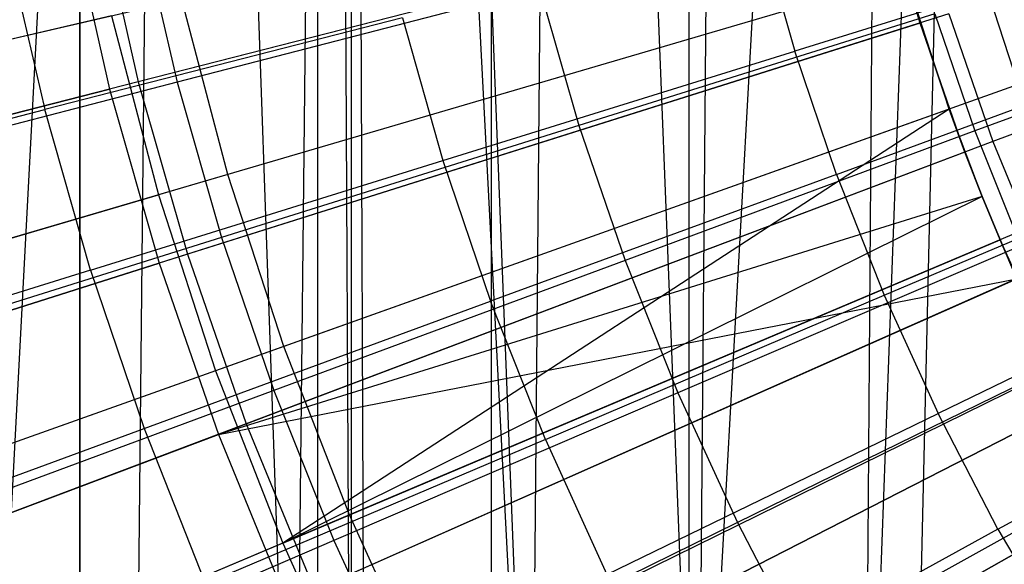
# Model space of a CAD drawing. Extents: x 0.1 to 12.1, y -6 to 6.
# Tile 85 of 256: x 4.741 to 5.141, y -0.521 to -0.299. Entities that reach past the tile are written whole.
import ezdxf

# ---------------------------------------------------------------- set-up
doc = ezdxf.new("R2010")
doc.units = 0
doc.header["$LTSCALE"] = 2.54
doc.layers.get('0').update_dxf_attribs({"linetype": 'CONTINUOUS'})

# ---------------------------------------------------------------- blocks, each defined once
blk = doc.blocks.new('DROPS_COLOR_B-11195_STL')
at = {"color": 0}
for p, q in [((4.87618, -0.90001, 62.82546), (4.87618, 0.89999, 62.82546)), ((4.87618, -0.90001, 62.82546), (4.87618, 0.89999, 62.82546)), ((4.93307, -0.9, 40.09658), (4.93307, 0.9, 40.09658)), ((4.93307, -0.9, 40.09658), (4.93307, 0.9, 40.09658)), ((4.93307, -0.9, 47.77252), (4.93307, 0.9, 47.77252)), ((4.93307, -0.9, 47.77252), (4.93307, 0.9, 47.77252)), ((4.72501, -0.74761, 51.0938), (4.80255, 0.72273, 51.07665)), ((4.72501, -0.74761, 51.0938), (4.80255, 0.72273, 51.07665)), ((4.78782, -0.72672, 51.07982), (4.80255, 0.72273, 51.07665)), ((4.78782, -0.72672, 51.07982), (4.80255, 0.72273, 51.07665)), ((4.85311, -0.71164, 51.06604), (4.80255, 0.72273, 51.07665)), ((4.85311, -0.71164, 51.06604), (4.80255, 0.72273, 51.07665)), ((5.13672, 0.71683, 51.01487), (5.08456, -0.70734, 51.02322)), ((5.13672, 0.71683, 51.01487), (5.08456, -0.70734, 51.02322)), ((5.13672, 0.71683, 51.01487), (5.10323, -0.71028, 51.02018)), ((5.13672, 0.71683, 51.01487), (5.10323, -0.71028, 51.02018)), ((4.85311, -0.71164, 51.06604), (4.86854, 0.70899, 51.06289)), ((4.85311, -0.71164, 51.06604), (4.86854, 0.70899, 51.06289)), ((4.87617, -0.70783, 51.06135), (4.86854, 0.70899, 51.06289)), ((4.87617, -0.70783, 51.06135), (4.86854, 0.70899, 51.06289)), ((5.0168, -0.70084, 51.03479), (5.09489, 0.70889, 51.02153)), ((5.0168, -0.70084, 51.03479), (5.09489, 0.70889, 51.02153)), ((5.09489, 0.70889, 51.02153), (5.08456, -0.70734, 51.02322)), ((5.09489, 0.70889, 51.02153), (5.08456, -0.70734, 51.02322)), ((4.94914, -0.70076, 51.04713), (4.87617, 0.70781, 51.06135)), ((4.88184, -0.70701, 51.06021), (4.87617, 0.70781, 51.06135)), ((4.94914, -0.70076, 51.04713), (4.87617, 0.70781, 51.06135)), ((4.88184, -0.70701, 51.06021), (4.87617, 0.70781, 51.06135)), ((4.87617, -0.70783, 51.06135), (4.87617, 0.70781, 51.06135)), ((4.87617, -0.70783, 51.06135), (4.87617, 0.70781, 51.06135)), ((4.89399, 0.70539, 51.05779), (4.94914, -0.70076, 51.04713)), ((4.89399, 0.70539, 51.05779), (4.94914, -0.70076, 51.04713)), ((4.96137, 0.70029, 51.04484), (4.94914, -0.70076, 51.04713)), ((4.96137, 0.70029, 51.04484), (4.94914, -0.70076, 51.04713)), ((4.96137, 0.70029, 51.04484), (5.0168, -0.70084, 51.03479)), ((4.96137, 0.70029, 51.04484), (5.0168, -0.70084, 51.03479)), ((5.0284, 0.70148, 51.03275), (5.0168, -0.70084, 51.03479)), ((5.0284, 0.70148, 51.03275), (5.0168, -0.70084, 51.03479)), ((4.7659, -0.8, 17.11798), (4.7659, 0, 17.11798)), ((4.7659, -0.8, 17.11798), (4.7659, 0, 17.11798)), ((4.7659, 0, 36.77724), (4.7659, -0.8, 36.77724)), ((4.7659, 0, 36.77724), (4.7659, -0.8, 36.77724)), ((4.86242, 0, 21.07751), (4.86242, -0.8, 21.07751)), ((4.86242, 0, 21.07751), (4.86242, -0.8, 21.07751)), ((4.86242, 0, 32.8177), (4.86242, -0.8, 32.8177)), ((4.86242, 0, 32.8177), (4.86242, -0.8, 32.8177)), ((5.01327, 0, 20.90088), (5.01327, -0.8, 20.90088)), ((5.01327, 0, 20.90088), (5.01327, -0.8, 20.90088)), ((5.01327, 0, 32.99433), (5.01327, -0.8, 32.99433)), ((5.01327, 0, 32.99433), (5.01327, -0.8, 32.99433)), ((5.10724, -0.30081, 13.61623), (5.09199, -0.24739, 13.61623)), ((4.79056, -0.26088, 13.64441), (4.8054, -0.32485, 13.64441)), ((4.79056, -0.26088, 13.64441), (4.8054, -0.32485, 13.64441)), ((5.04187, -0.26142, 13.79774), (5.05629, -0.31225, 13.79774)), ((5.04187, -0.26142, 13.79774), (5.05629, -0.31225, 13.79774)), ((5.19885, -0.2679, 13.83503), (5.05629, -0.31225, 13.79774)), ((5.19885, -0.2679, 13.83503), (5.05629, -0.31225, 13.79774)), ((4.73639, -0.26978, 13.71107), (4.75162, -0.33594, 13.71107)), ((4.73639, -0.26978, 13.71107), (4.75162, -0.33594, 13.71107)), ((5.12996, -0.27308, 1.92723), (4.82602, -0.36233, 2.00512)), ((5.12996, -0.27308, 1.92723), (4.82602, -0.36233, 2.00512)), ((5.14707, -0.32573, 1.92723), (5.12996, -0.27308, 1.92723)), ((5.14707, -0.32573, 1.92723), (5.12996, -0.27308, 1.92723)), ((5.10135, -0.28148, 13.45288), (4.79781, -0.37061, 13.37336)), ((5.10135, -0.28148, 13.45288), (4.79781, -0.37061, 13.37336)), ((5.10724, -0.30081, 13.61623), (5.10135, -0.28148, 13.45288)), ((5.11899, -0.33575, 13.45288), (5.10135, -0.28148, 13.45288)), ((5.10724, -0.30081, 13.61623), (5.10135, -0.28148, 13.45288)), ((5.11899, -0.33575, 13.45288), (5.10135, -0.28148, 13.45288)), ((4.95267, -0.28672, 13.68953), (4.8054, -0.32485, 13.64441)), ((4.95267, -0.28672, 13.68953), (4.8054, -0.32485, 13.64441)), ((4.95267, -0.28672, 13.68953), (4.96861, -0.34244, 13.68953)), ((4.95267, -0.28672, 13.68953), (4.96861, -0.34244, 13.68953)), ((4.80735, -0.29129, 2.00512), (4.50347, -0.36195, 2.1004)), ((4.80735, -0.29129, 2.00512), (4.50347, -0.36195, 2.1004)), ((4.82602, -0.36233, 2.00512), (4.80735, -0.29129, 2.00512)), ((4.82602, -0.36233, 2.00512), (4.80735, -0.29129, 2.00512)), ((5.27116, -0.29217, 13.76702), (5.1295, -0.34463, 13.73038)), ((5.27116, -0.29217, 13.76702), (5.1295, -0.34463, 13.73038)), ((4.77871, -0.29795, 13.37336), (4.47532, -0.3685, 13.27646)), ((4.77871, -0.29795, 13.37336), (4.47532, -0.3685, 13.27646)), ((4.89691, -0.29864, 13.75643), (4.75162, -0.33594, 13.71107)), ((4.89691, -0.29864, 13.75643), (4.75162, -0.33594, 13.71107)), ((4.77871, -0.29795, 13.37336), (4.79781, -0.37061, 13.37336)), ((4.77871, -0.29795, 13.37336), (4.79781, -0.37061, 13.37336)), ((4.89691, -0.29864, 13.75643), (4.91339, -0.3567, 13.75643)), ((4.89691, -0.29864, 13.75643), (4.91339, -0.3567, 13.75643)), ((5.11324, -0.29706, 13.73038), (4.96861, -0.34244, 13.68953)), ((5.11324, -0.29706, 13.73038), (4.96861, -0.34244, 13.68953)), ((5.11324, -0.29706, 13.73038), (5.1295, -0.34463, 13.73038)), ((5.11324, -0.29706, 13.73038), (5.1295, -0.34463, 13.73038)), ((5.10724, -0.30081, 13.61623), (5.11899, -0.33575, 13.45288)), ((5.12543, -0.35329, 13.61623), (5.10724, -0.30081, 13.61623)), ((5.10724, -0.30081, 13.61623), (5.11899, -0.33575, 13.45288)), ((5.07325, -0.36229, 13.79774), (5.2134, -0.31083, 13.83503)), ((5.07325, -0.36229, 13.79774), (5.2134, -0.31083, 13.83503)), ((4.91339, -0.3567, 13.75643), (5.05629, -0.31225, 13.79774)), ((4.91339, -0.3567, 13.75643), (5.05629, -0.31225, 13.79774)), ((5.07325, -0.36229, 13.79774), (5.05629, -0.31225, 13.79774)), ((5.07325, -0.36229, 13.79774), (5.05629, -0.31225, 13.79774)), ((4.8054, -0.32485, 13.64441), (4.65778, -0.36307, 13.59504)), ((4.8054, -0.32485, 13.64441), (4.65778, -0.36307, 13.59504)), ((4.8054, -0.32485, 13.64441), (4.82347, -0.38798, 13.64441)), ((4.8054, -0.32485, 13.64441), (4.82347, -0.38798, 13.64441)), ((5.14707, -0.32573, 1.92723), (4.84872, -0.43218, 2.00512)), ((5.14707, -0.32573, 1.92723), (4.84872, -0.43218, 2.00512)), ((4.606, -0.37333, 13.66163), (4.75162, -0.33594, 13.71107)), ((4.606, -0.37333, 13.66163), (4.75162, -0.33594, 13.71107)), ((4.77015, -0.40126, 13.71107), (4.75162, -0.33594, 13.71107)), ((4.77015, -0.40126, 13.71107), (4.75162, -0.33594, 13.71107)), ((5.11899, -0.33575, 13.45288), (4.82102, -0.44207, 13.37336)), ((5.11899, -0.33575, 13.45288), (4.82102, -0.44207, 13.37336)), ((5.11899, -0.33575, 13.45288), (4.84828, -0.51208, 13.37336)), ((5.11899, -0.33575, 13.45288), (4.84828, -0.51208, 13.37336)), ((5.12543, -0.35329, 13.61623), (5.11899, -0.33575, 13.45288)), ((5.13245, -0.37133, 13.45288), (5.11899, -0.33575, 13.45288)), ((5.12543, -0.35329, 13.61623), (5.11899, -0.33575, 13.45288)), ((5.13245, -0.37133, 13.45288), (5.11899, -0.33575, 13.45288)), ((4.96861, -0.34244, 13.68953), (4.82347, -0.38798, 13.64441)), ((4.96861, -0.34244, 13.68953), (4.82347, -0.38798, 13.64441)), ((4.96861, -0.34244, 13.68953), (4.98736, -0.39728, 13.68953)), ((4.96861, -0.34244, 13.68953), (4.98736, -0.39728, 13.68953)), ((5.1295, -0.34463, 13.73038), (4.98736, -0.39728, 13.68953)), ((5.1295, -0.34463, 13.73038), (4.98736, -0.39728, 13.68953)), ((5.1295, -0.34463, 13.73038), (5.14815, -0.39132, 13.73038)), ((5.1295, -0.34463, 13.73038), (5.14815, -0.39132, 13.73038)), ((5.09269, -0.41141, 13.79774), (5.23009, -0.35298, 13.83503)), ((5.09269, -0.41141, 13.79774), (5.23009, -0.35298, 13.83503)), ((5.12543, -0.35329, 13.61623), (5.13245, -0.37133, 13.45288)), ((5.13245, -0.37133, 13.61623), (5.12543, -0.35329, 13.61623)), ((5.12543, -0.35329, 13.61623), (5.13245, -0.37133, 13.45288)), ((4.77015, -0.40126, 13.71107), (4.91339, -0.3567, 13.75643)), ((4.77015, -0.40126, 13.71107), (4.91339, -0.3567, 13.75643)), ((4.91339, -0.3567, 13.75643), (4.93276, -0.41387, 13.75643)), ((4.91339, -0.3567, 13.75643), (4.93276, -0.41387, 13.75643)), ((4.82602, -0.36233, 2.00512), (4.52668, -0.45022, 2.1004)), ((4.82602, -0.36233, 2.00512), (4.52668, -0.45022, 2.1004)), ((4.84872, -0.43218, 2.00512), (4.82602, -0.36233, 2.00512)), ((4.84872, -0.43218, 2.00512), (4.82602, -0.36233, 2.00512)), ((5.07325, -0.36229, 13.79774), (4.93276, -0.41387, 13.75643)), ((5.07325, -0.36229, 13.79774), (4.93276, -0.41387, 13.75643)), ((5.07325, -0.36229, 13.79774), (5.09269, -0.41141, 13.79774)), ((5.07325, -0.36229, 13.79774), (5.09269, -0.41141, 13.79774)), ((4.49894, -0.45837, 13.27646), (4.79781, -0.37061, 13.37336)), ((4.49894, -0.45837, 13.27646), (4.79781, -0.37061, 13.37336)), ((4.79781, -0.37061, 13.37336), (4.82102, -0.44207, 13.37336)), ((4.79781, -0.37061, 13.37336), (4.82102, -0.44207, 13.37336)), ((5.13245, -0.37133, 13.45288), (4.84828, -0.51208, 13.37336)), ((5.13245, -0.37133, 13.45288), (4.84828, -0.51208, 13.37336)), ((5.13245, -0.37133, 13.61623), (5.13969, -0.38893, 13.45288)), ((5.14651, -0.40469, 13.61623), (5.13245, -0.37133, 13.61623)), ((5.13245, -0.37133, 13.61623), (5.13245, -0.37133, 13.45288)), ((5.13969, -0.38893, 13.45288), (5.13245, -0.37133, 13.45288)), ((5.13245, -0.37133, 13.61623), (5.13245, -0.37133, 13.45288)), ((5.13245, -0.37133, 13.61623), (5.13969, -0.38893, 13.45288)), ((5.13969, -0.38893, 13.45288), (5.13245, -0.37133, 13.45288)), ((5.16715, -0.37732, 1.92723), (4.87537, -0.50063, 2.00512)), ((5.16715, -0.37732, 1.92723), (4.87537, -0.50063, 2.00512)), ((4.82347, -0.38798, 13.64441), (4.67796, -0.43363, 13.59504)), ((4.82347, -0.38798, 13.64441), (4.67796, -0.43363, 13.59504)), ((4.82347, -0.38798, 13.64441), (4.84471, -0.45011, 13.64441)), ((4.82347, -0.38798, 13.64441), (4.84471, -0.45011, 13.64441)), ((4.84828, -0.51208, 13.37336), (5.13969, -0.38893, 13.45288)), ((4.84828, -0.51208, 13.37336), (5.13969, -0.38893, 13.45288)), ((5.14815, -0.39132, 13.73038), (5.00886, -0.4511, 13.68953)), ((5.14815, -0.39132, 13.73038), (5.00886, -0.4511, 13.68953)), ((5.14651, -0.40469, 13.61623), (5.13969, -0.38893, 13.45288)), ((5.16339, -0.44083, 13.45288), (5.13969, -0.38893, 13.45288)), ((5.14651, -0.40469, 13.61623), (5.13969, -0.38893, 13.45288)), ((5.16339, -0.44083, 13.45288), (5.13969, -0.38893, 13.45288)), ((5.24887, -0.39423, 13.83503), (5.11459, -0.45949, 13.79774)), ((5.24887, -0.39423, 13.83503), (5.11459, -0.45949, 13.79774)), ((4.98736, -0.39728, 13.68953), (4.84471, -0.45011, 13.64441)), ((4.98736, -0.39728, 13.68953), (4.84471, -0.45011, 13.64441)), ((4.98736, -0.39728, 13.68953), (5.00886, -0.4511, 13.68953)), ((4.98736, -0.39728, 13.68953), (5.00886, -0.4511, 13.68953)), ((4.77015, -0.40126, 13.71107), (4.6266, -0.44592, 13.66163)), ((4.77015, -0.40126, 13.71107), (4.6266, -0.44592, 13.66163)), ((4.77015, -0.40126, 13.71107), (4.79194, -0.46556, 13.71107)), ((4.77015, -0.40126, 13.71107), (4.79194, -0.46556, 13.71107)), ((4.95498, -0.46998, 13.75643), (5.09269, -0.41141, 13.79774)), ((4.95498, -0.46998, 13.75643), (5.09269, -0.41141, 13.79774)), ((5.09269, -0.41141, 13.79774), (5.11459, -0.45949, 13.79774)), ((5.09269, -0.41141, 13.79774), (5.11459, -0.45949, 13.79774)), ((4.79194, -0.46556, 13.71107), (4.93276, -0.41387, 13.75643)), ((4.79194, -0.46556, 13.71107), (4.93276, -0.41387, 13.75643)), ((4.95498, -0.46998, 13.75643), (4.93276, -0.41387, 13.75643)), ((4.95498, -0.46998, 13.75643), (4.93276, -0.41387, 13.75643)), ((5.19015, -0.42768, 1.92723), (4.90588, -0.56744, 2.00512)), ((5.19015, -0.42768, 1.92723), (4.90588, -0.56744, 2.00512)), ((4.84872, -0.43218, 2.00512), (4.55488, -0.53703, 2.1004)), ((4.84872, -0.43218, 2.00512), (4.55488, -0.53703, 2.1004)), ((4.87537, -0.50063, 2.00512), (4.84872, -0.43218, 2.00512)), ((4.87537, -0.50063, 2.00512), (4.84872, -0.43218, 2.00512)), ((5.13887, -0.50642, 13.79774), (5.2697, -0.43449, 13.83503)), ((5.13887, -0.50642, 13.79774), (5.2697, -0.43449, 13.83503)), ((5.16914, -0.437, 13.73038), (5.03305, -0.50376, 13.68953)), ((5.16914, -0.437, 13.73038), (5.03305, -0.50376, 13.68953)), ((4.82102, -0.44207, 13.37336), (4.52765, -0.54674, 13.27646)), ((4.82102, -0.44207, 13.37336), (4.52765, -0.54674, 13.27646)), ((4.82102, -0.44207, 13.37336), (4.84828, -0.51208, 13.37336)), ((4.82102, -0.44207, 13.37336), (4.84828, -0.51208, 13.37336)), ((5.16339, -0.44083, 13.45288), (4.87949, -0.58042, 13.37336)), ((5.16339, -0.44083, 13.45288), (4.87949, -0.58042, 13.37336)), ((4.84471, -0.45011, 13.64441), (4.7017, -0.50307, 13.59504)), ((4.84471, -0.45011, 13.64441), (4.7017, -0.50307, 13.59504)), ((4.84471, -0.45011, 13.64441), (4.86906, -0.51109, 13.64441)), ((4.84471, -0.45011, 13.64441), (4.86906, -0.51109, 13.64441)), ((5.00886, -0.4511, 13.68953), (4.86906, -0.51109, 13.64441)), ((5.00886, -0.4511, 13.68953), (4.86906, -0.51109, 13.64441)), ((5.00886, -0.4511, 13.68953), (5.03305, -0.50376, 13.68953)), ((5.00886, -0.4511, 13.68953), (5.03305, -0.50376, 13.68953)), ((4.97999, -0.52491, 13.75643), (5.11459, -0.45949, 13.79774)), ((4.97999, -0.52491, 13.75643), (5.11459, -0.45949, 13.79774)), ((5.13887, -0.50642, 13.79774), (5.11459, -0.45949, 13.79774)), ((5.13887, -0.50642, 13.79774), (5.11459, -0.45949, 13.79774)), ((4.65081, -0.51738, 13.66163), (4.79194, -0.46556, 13.71107)), ((4.65081, -0.51738, 13.66163), (4.79194, -0.46556, 13.71107)), ((4.79194, -0.46556, 13.71107), (4.81694, -0.52869, 13.71107)), ((4.79194, -0.46556, 13.71107), (4.81694, -0.52869, 13.71107)), ((4.95498, -0.46998, 13.75643), (4.81694, -0.52869, 13.71107)), ((4.95498, -0.46998, 13.75643), (4.81694, -0.52869, 13.71107)), ((4.95498, -0.46998, 13.75643), (4.97999, -0.52491, 13.75643)), ((4.95498, -0.46998, 13.75643), (4.97999, -0.52491, 13.75643)), ((5.21598, -0.47664, 1.92723), (4.94016, -0.63241, 2.00512)), ((5.21598, -0.47664, 1.92723), (4.94016, -0.63241, 2.00512)), ((5.19242, -0.48157, 13.73038), (5.05989, -0.55513, 13.68953)), ((5.19242, -0.48157, 13.73038), (5.05989, -0.55513, 13.68953)), ((4.91455, -0.64687, 13.37336), (5.19002, -0.4913, 13.45288)), ((4.91455, -0.64687, 13.37336), (5.19002, -0.4913, 13.45288)), ((4.87537, -0.50063, 2.00512), (4.58799, -0.62208, 2.1004)), ((4.87537, -0.50063, 2.00512), (4.58799, -0.62208, 2.1004)), ((4.90588, -0.56744, 2.00512), (4.87537, -0.50063, 2.00512)), ((4.90588, -0.56744, 2.00512), (4.87537, -0.50063, 2.00512)), ((5.03305, -0.50376, 13.68953), (4.89648, -0.57075, 13.64441)), ((5.03305, -0.50376, 13.68953), (4.89648, -0.57075, 13.64441)), ((5.03305, -0.50376, 13.68953), (5.05989, -0.55513, 13.68953)), ((5.03305, -0.50376, 13.68953), (5.05989, -0.55513, 13.68953)), ((5.13887, -0.50642, 13.79774), (5.00772, -0.57851, 13.75643)), ((5.13887, -0.50642, 13.79774), (5.00772, -0.57851, 13.75643)), ((5.13887, -0.50642, 13.79774), (5.16548, -0.55206, 13.79774)), ((5.13887, -0.50642, 13.79774), (5.16548, -0.55206, 13.79774)), ((4.86906, -0.51109, 13.64441), (4.72892, -0.57123, 13.59504)), ((4.86906, -0.51109, 13.64441), (4.72892, -0.57123, 13.59504)), ((4.86906, -0.51109, 13.64441), (4.89648, -0.57075, 13.64441)), ((4.86906, -0.51109, 13.64441), (4.89648, -0.57075, 13.64441)), ((4.84828, -0.51208, 13.37336), (4.56136, -0.63333, 13.27646)), ((4.84828, -0.51208, 13.37336), (4.56136, -0.63333, 13.27646)), ((4.84828, -0.51208, 13.37336), (4.87949, -0.58042, 13.37336)), ((4.84828, -0.51208, 13.37336), (4.87949, -0.58042, 13.37336))]:
    blk.add_line(p, q, dxfattribs=at)
blk = doc.blocks.new('GROUP_1')
at = {"color": 0}
for p, q in [((5.383, 5.76407, 0.03637), (5.07683, 5.64833, 0.08172)), ((5.383, 5.76407, 0.03637), (5.07683, 5.64833, 0.08172)), ((5.04381, 5.75294, 0.08172), (4.72959, 5.67263, 0.14503)), ((5.04381, 5.75294, 0.08172), (4.72959, 5.67263, 0.14503)), ((5.03199, 5.74992, 11.91623), (4.71791, 5.66965, 11.85225)), ((5.03199, 5.74992, 11.91623), (4.71791, 5.66965, 11.85225)), ((5.04724, 5.6965, 11.91623), (5.03199, 5.74992, 11.91623)), ((4.70168, 5.7414, 11.85225), (4.71791, 5.66965, 11.85225)), ((4.70168, 5.7414, 11.85225), (4.71791, 5.66965, 11.85225)), ((4.71351, 5.74374, 0.14503), (4.72959, 5.67263, 0.14503)), ((4.71351, 5.74374, 0.14503), (4.72959, 5.67263, 0.14503)), ((5.04724, 5.6965, 11.91623), (4.7381, 5.5989, 11.85225)), ((5.04724, 5.6965, 11.91623), (4.7381, 5.5989, 11.85225)), ((5.05887, 5.70017, 0.08172), (4.7496, 5.60253, 0.14503)), ((5.05887, 5.70017, 0.08172), (4.7496, 5.60253, 0.14503)), ((5.06543, 5.64402, 11.91623), (5.04724, 5.6965, 11.91623)), ((5.05887, 5.70017, 0.08172), (5.07683, 5.64833, 0.08172)), ((5.05887, 5.70017, 0.08172), (5.07683, 5.64833, 0.08172)), ((4.72959, 5.67263, 0.14503), (4.41923, 5.59331, 0.2261)), ((4.72959, 5.67263, 0.14503), (4.41923, 5.59331, 0.2261)), ((4.72959, 5.67263, 0.14503), (4.7496, 5.60253, 0.14503)), ((4.72959, 5.67263, 0.14503), (4.7496, 5.60253, 0.14503)), ((4.40771, 5.59037, 11.77053), (4.71791, 5.66965, 11.85225)), ((4.40771, 5.59037, 11.77053), (4.71791, 5.66965, 11.85225)), ((4.71791, 5.66965, 11.85225), (4.7381, 5.5989, 11.85225)), ((4.71791, 5.66965, 11.85225), (4.7381, 5.5989, 11.85225)), ((5.07683, 5.64833, 0.08172), (4.77347, 5.53365, 0.14503)), ((5.07683, 5.64833, 0.08172), (4.77347, 5.53365, 0.14503)), ((5.07683, 5.64833, 0.08172), (5.09766, 5.59757, 0.08172)), ((5.07683, 5.64833, 0.08172), (5.09766, 5.59757, 0.08172)), ((5.06543, 5.64402, 11.91623), (4.76219, 5.52939, 11.85225)), ((5.06543, 5.64402, 11.91623), (4.76219, 5.52939, 11.85225)), ((5.07245, 5.62598, 11.91623), (5.06543, 5.64402, 11.91623)), ((5.07245, 5.62598, 11.91623), (4.76219, 5.52939, 11.85225)), ((5.07245, 5.62598, 11.91623), (4.76219, 5.52939, 11.85225)), ((5.08651, 5.59263, 11.91623), (5.07245, 5.62598, 11.91623)), ((4.7496, 5.60253, 0.14503), (4.44413, 5.50609, 0.2261)), ((4.7496, 5.60253, 0.14503), (4.44413, 5.50609, 0.2261)), ((4.7496, 5.60253, 0.14503), (4.77347, 5.53365, 0.14503)), ((4.7496, 5.60253, 0.14503), (4.77347, 5.53365, 0.14503)), ((4.43278, 5.50251, 11.77053), (4.7381, 5.5989, 11.85225)), ((4.43278, 5.50251, 11.77053), (4.7381, 5.5989, 11.85225)), ((4.7381, 5.5989, 11.85225), (4.76219, 5.52939, 11.85225)), ((4.7381, 5.5989, 11.85225), (4.76219, 5.52939, 11.85225)), ((5.09766, 5.59757, 0.08172), (4.80114, 5.4662, 0.14503)), ((5.09766, 5.59757, 0.08172), (4.80114, 5.4662, 0.14503)), ((4.76219, 5.52939, 11.85225), (5.08651, 5.59263, 11.91623)), ((4.76219, 5.52939, 11.85225), (5.08651, 5.59263, 11.91623)), ((4.79011, 5.46132, 11.85225), (5.08651, 5.59263, 11.91623)), ((4.79011, 5.46132, 11.85225), (5.08651, 5.59263, 11.91623)), ((5.12127, 5.54804, 0.08172), (4.8325, 5.4004, 0.14503)), ((5.12127, 5.54804, 0.08172), (4.8325, 5.4004, 0.14503)), ((4.82177, 5.39491, 11.85225), (5.11041, 5.54249, 11.91623)), ((4.82177, 5.39491, 11.85225), (5.11041, 5.54249, 11.91623)), ((4.77347, 5.53365, 0.14503), (4.47383, 5.42038, 0.2261)), ((4.77347, 5.53365, 0.14503), (4.47383, 5.42038, 0.2261)), ((4.77347, 5.53365, 0.14503), (4.80114, 5.4662, 0.14503)), ((4.77347, 5.53365, 0.14503), (4.80114, 5.4662, 0.14503)), ((4.46271, 5.41617, 11.77053), (4.76219, 5.52939, 11.85225)), ((4.46271, 5.41617, 11.77053), (4.76219, 5.52939, 11.85225)), ((4.76219, 5.52939, 11.85225), (4.79011, 5.46132, 11.85225)), ((4.76219, 5.52939, 11.85225), (4.79011, 5.46132, 11.85225))]:
    blk.add_line(p, q, dxfattribs=at)
blk.add_blockref('DROPS_COLOR_B-11195_STL', (-0.06, 5.99731, -1.7), dxfattribs=at)

msp = doc.modelspace()

# ---------------------------------------------------------------- block references
at = {"color": 0}
msp.add_blockref('GROUP_1', (0.06, -5.99731, 1.7), dxfattribs=at)

doc.saveas('drawing.dxf')
